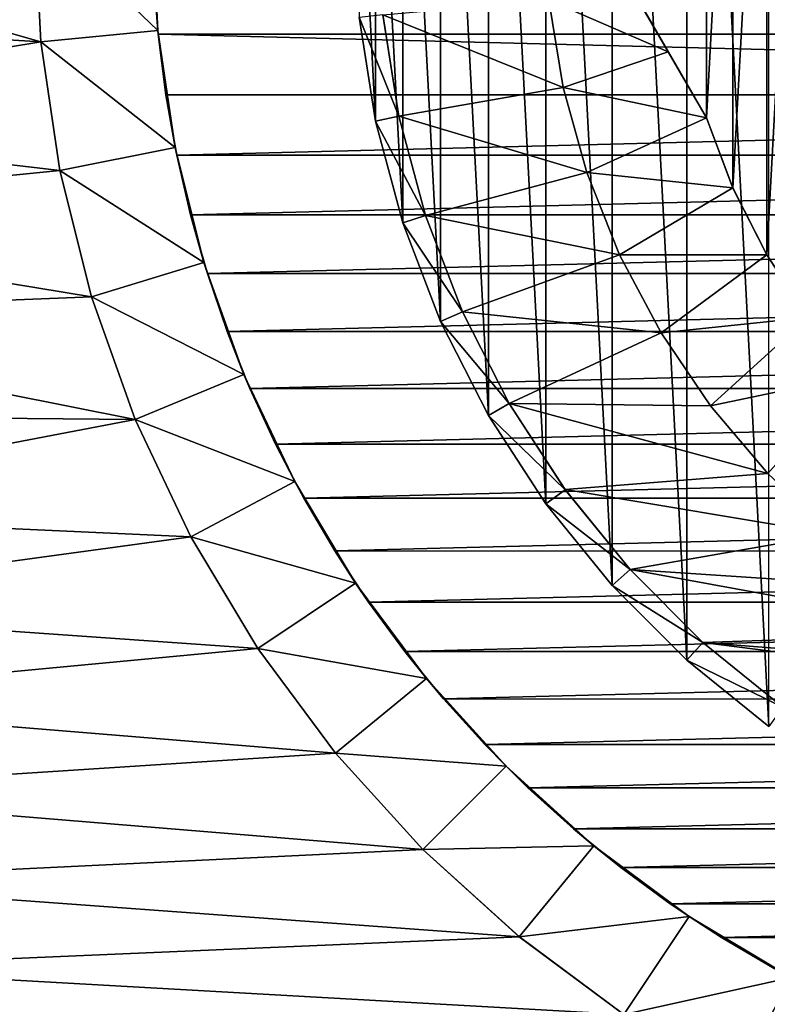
# Model space of a CAD drawing. Header units: metres. Extents: x -36 to 82, y -104 to 104.
# Tile 93 of 245: x -10.26 to -4.54, y -8.36 to -0.83. Entities that reach past the tile are written whole.
import ezdxf

# ---------------------------------------------------------------- set-up
doc = ezdxf.new("R2010")
doc.units = ezdxf.units.M
doc.layers.add('solid_FIT-SHOWER-153_SW0001', color=7, linetype='CONTINUOUS')

msp = doc.modelspace()

# ---------------------------------------------------------------- linework, layer by layer
at = {"layer": 'solid_FIT-SHOWER-153_SW0001'}
for points in [[(-5.157366, 5.728309, -50.191608), (-4.530422, -6.235897, -50.191608), (-4.530422, 6.235897, -50.191608)], [(-5.728309, 5.157366, -50.191608), (-5.157366, -5.728309, -50.191608), (-5.157366, 5.728309, -50.191608)], [(-5.157366, 5.728309, -50.191608), (-5.157366, -5.728309, -50.191608), (-4.530422, -6.235897, -50.191608)], [(-6.235897, 4.530422, -50.191608), (-5.728309, -5.157366, -50.191608), (-5.728309, 5.157366, -50.191608)], [(-5.728309, 5.157366, -50.191608), (-5.728309, -5.157366, -50.191608), (-5.157366, -5.728309, -50.191608)], [(-6.675074, 3.854176, -50.191608), (-6.235897, -4.530422, -50.191608), (-6.235897, 4.530422, -50.191608)], [(-6.235897, 4.530422, -50.191608), (-6.235897, -4.530422, -50.191608), (-5.728309, -5.157366, -50.191608)], [(-7.041459, 3.13528, -50.191608), (-6.675074, -3.854176, -50.191608), (-6.675074, 3.854176, -50.191608)], [(-6.675074, 3.854176, -50.191608), (-6.675074, -3.854176, -50.191608), (-6.235897, -4.530422, -50.191608)], [(-7.33076, 2.38153, -50.191608), (-7.041459, -3.13528, -50.191608), (-7.041459, 3.13528, -50.191608)], [(-7.041459, 3.13528, -50.191608), (-7.041459, -3.13528, -50.191608), (-6.675074, -3.854176, -50.191608)], [(-4.546586, -2.624972, -31.5), (-4.233439, 3.104885, -31.5), (-4.233439, -3.104885, -31.5)], [(-4.546586, -2.624972, -31.5), (-4.546586, 2.624972, -31.5), (-4.233439, 3.104885, -31.5)], [(-4.805629, -2.113823, -31.5), (-4.546586, 2.624972, -31.5), (-4.546586, -2.624972, -31.5)], [(-4.805629, -2.113823, -31.5), (-4.805629, 2.113823, -31.5), (-4.546586, 2.624972, -31.5)], [(-7.539434, 1.602493, -50.191608), (-7.33076, -2.38153, -50.191608), (-7.33076, 2.38153, -50.191608)], [(-7.33076, 2.38153, -50.191608), (-7.33076, -2.38153, -50.191608), (-7.041459, -3.13528, -50.191608)], [(-4.805629, -2.113823, -31.5), (-5.007782, -1.576267, -31.5), (-4.805629, 2.113823, -31.5)], [(-5.007782, -1.576267, -31.5), (-5.007782, 1.576267, -31.5), (-4.805629, 2.113823, -31.5)], [(-7.665583, 0.806616, -50.191608), (-7.539434, -1.602493, -50.191608), (-7.539434, 1.602493, -50.191608)], [(-7.539434, 1.602493, -50.191608), (-7.539434, -1.602493, -50.191608), (-7.33076, -2.38153, -50.191608)], [(-5.91784, 0, -31.5), (-5.007782, 1.576267, -31.5), (-5.007782, -1.576267, -31.5)], [(-7.665583, 0.806616, -50.191608), (-7.665583, -0.806616, -50.191608), (-7.539434, -1.602493, -50.191608)], [(-14.693668, -42.661289, 16.90811), (14.69363, -42.661285, 16.90811), (14.69341, 0.000001, 16.90811)], [(-14.693445, 0, 16.90811), (-14.693668, -42.661289, 16.90811), (14.69341, 0.000001, 16.90811)], [(-10.100984, -0.995981, -31.5), (-13.575562, -0.784114, -31.5), (-13.590454, 0, -31.5)], [(-10.15, 0, -31.5), (-10.100984, -0.995981, -31.5), (-13.590454, 0, -31.5)], [(-10.101098, -0.995147, -48.608681), (-10.100984, -0.995981, -31.5), (-10.15, 0, -31.5)], [(-10.101098, -0.995147, -48.608681), (-10.15, 0, -31.5), (-10.15, 0, -48.608681)], [(-9.205439, -0.906864, -49.508678), (-10.101098, -0.995147, -48.608681), (-10.15, 0, -48.608681)], [(-9.25, 0, -49.508678), (-9.205439, -0.906864, -49.508678), (-10.15, 0, -48.608681)], [(-9.237927, -0.470144, -50.508678), (-9.205439, -0.906864, -49.508678), (-9.25, 0, -49.508678)], [(-5.91784, 0, -31.5), (-5.007782, -1.576267, -33.008678), (-5.299591, -1.070839, -33.165375)], [(-5.91784, 0, -31.5), (-5.007782, -1.576267, -31.5), (-5.007782, -1.576267, -33.008678)], [(-5.91784, 0, -31.5), (-5.299591, -1.070839, -33.165375), (-5.600434, -0.549764, -33.386032)], [(-9.237927, -0.470144, -50.508678), (-9.202387, -0.936952, -50.508678), (-9.205439, -0.906864, -49.508678)], [(-9.237927, -0.470144, -50.508678), (9.237927, -0.470151, -50.508678), (9.202385, -0.936966, -50.508678)], [(-9.237927, -0.470144, -50.508678), (9.202385, -0.936966, -50.508678), (-9.202387, -0.936952, -50.508678)], [(-5.600434, -0.549764, -33.386032), (-5.299591, -1.070839, -33.165375), (-6.213235, -0.676655, -34.008678)], [(-6.213235, -0.676655, -34.008678), (-6.103816, -1.343517, -34.008678), (-7.48357, -0.787996, -34.008678)], [(-5.299591, -1.070839, -33.165375), (-6.103816, -1.343517, -34.008678), (-6.213235, -0.676655, -34.008678)], [(-10.100984, -0.995981, -31.5), (-13.533307, -1.560765, -31.5), (-13.575562, -0.784114, -31.5)], [(-7.665583, -0.806616, -50.191608), (-7.48378, -0.78655, -50.008678), (-7.360571, -1.564487, -50.008678)], [(-7.539434, -1.602493, -50.191608), (-7.665583, -0.806616, -50.191608), (-7.360571, -1.564487, -50.008678)], [(-7.48357, -0.787996, -34.008678), (-7.360571, -1.564487, -50.008678), (-7.48378, -0.78655, -50.008678)], [(-7.48357, -0.787996, -34.008678), (-7.360551, -1.564337, -34.008678), (-7.360571, -1.564487, -50.008678)], [(-6.103816, -1.343517, -34.008678), (-7.360551, -1.564337, -34.008678), (-7.48357, -0.787996, -34.008678)], [(-9.205439, -0.906864, -49.508678), (-9.072289, -1.80446, -49.508678), (-10.101098, -0.995147, -48.608681)], [(-9.143353, -1.40054, -50.508678), (-9.072289, -1.80446, -49.508678), (-9.205439, -0.906864, -49.508678)], [(-9.202387, -0.936952, -50.508678), (-9.143353, -1.40054, -50.508678), (-9.205439, -0.906864, -49.508678)], [(-9.202387, -0.936952, -50.508678), (9.202385, -0.936966, -50.508678), (9.14335, -1.400563, -50.508678)], [(-9.202387, -0.936952, -50.508678), (9.14335, -1.400563, -50.508678), (-9.143353, -1.40054, -50.508678)], [(-10.100984, -0.995981, -31.5), (-9.954918, -1.980021, -31.5), (-13.533307, -1.560765, -31.5)], [(-10.101098, -0.995147, -48.608681), (-9.954987, -1.980086, -48.608681), (-10.100984, -0.995981, -31.5)], [(-9.072289, -1.80446, -49.508678), (-9.954987, -1.980086, -48.608681), (-10.101098, -0.995147, -48.608681)], [(-9.954987, -1.980086, -48.608681), (-9.954918, -1.980021, -31.5), (-10.100984, -0.995981, -31.5)], [(-5.299591, -1.070839, -33.165375), (-5.007782, -1.576267, -33.008678), (-6.103816, -1.343517, -34.008678)], [(-6.103816, -1.343517, -34.008678), (-5.922891, -1.995387, -34.008678), (-7.360551, -1.564337, -34.008678)], [(-5.007782, -1.576267, -33.008678), (-5.922891, -1.995387, -34.008678), (-6.103816, -1.343517, -34.008678)], [(-9.143353, -1.40054, -50.508678), (-9.060646, -1.861812, -50.508678), (-9.072289, -1.80446, -49.508678)], [(-9.143353, -1.40054, -50.508678), (9.14335, -1.400563, -50.508678), (-9.060646, -1.861812, -50.508678)], [(-9.060646, -1.861812, -50.508678), (9.14335, -1.400563, -50.508678), (9.060639, -1.861845, -50.508678)], [(-9.954918, -1.980021, -31.5), (-13.463691, -2.329953, -31.5), (-13.533307, -1.560765, -31.5)], [(-7.539434, -1.602493, -50.191608), (-7.360571, -1.564487, -50.008678), (-7.156721, -2.32529, -50.008678)], [(-7.360551, -1.564337, -34.008678), (-7.15688, -2.324724, -34.008678), (-7.360571, -1.564487, -50.008678)], [(-7.15688, -2.324724, -34.008678), (-7.156721, -2.32529, -50.008678), (-7.360571, -1.564487, -50.008678)], [(-5.922891, -1.995387, -34.008678), (-7.15688, -2.324724, -34.008678), (-7.360551, -1.564337, -34.008678)], [(-5.007782, -1.576267, -33.008678), (-4.8059, -2.11325, -33.008678), (-5.922891, -1.995387, -34.008678)], [(-4.805629, -2.113823, -31.5), (-4.8059, -2.11325, -33.008678), (-5.007782, -1.576267, -33.008678)], [(-4.805629, -2.113823, -31.5), (-5.007782, -1.576267, -33.008678), (-5.007782, -1.576267, -31.5)], [(-7.33076, -2.38153, -50.191608), (-7.539434, -1.602493, -50.191608), (-7.156721, -2.32529, -50.008678)], [(-9.072289, -1.80446, -49.508678), (-8.851809, -2.684769, -49.508678), (-9.954987, -1.980086, -48.608681)], [(-8.95473, -2.318456, -50.508678), (-8.851809, -2.684769, -49.508678), (-9.072289, -1.80446, -49.508678)], [(-9.060646, -1.861812, -50.508678), (-8.95473, -2.318456, -50.508678), (-9.072289, -1.80446, -49.508678)], [(-9.060646, -1.861812, -50.508678), (9.060639, -1.861845, -50.508678), (-8.95473, -2.318456, -50.508678)], [(-8.95473, -2.318456, -50.508678), (9.060639, -1.861845, -50.508678), (8.954719, -2.318501, -50.508678)], [(-9.954918, -1.980021, -31.5), (-9.713036, -2.946009, -31.5), (-13.463691, -2.329953, -31.5)], [(-9.954987, -1.980086, -48.608681), (-9.713058, -2.946015, -48.608681), (-9.954918, -1.980021, -31.5)], [(-8.851809, -2.684769, -49.508678), (-9.713058, -2.946015, -48.608681), (-9.954987, -1.980086, -48.608681)], [(-9.713058, -2.946015, -48.608681), (-9.713036, -2.946009, -31.5), (-9.954918, -1.980021, -31.5)], [(-5.922891, -1.995387, -34.008678), (-5.672193, -2.624615, -34.008678), (-7.15688, -2.324724, -34.008678)], [(-4.8059, -2.11325, -33.008678), (-5.672193, -2.624615, -34.008678), (-5.922891, -1.995387, -34.008678)], [(-4.8059, -2.11325, -33.008678), (-4.546633, -2.625, -33.008678), (-5.672193, -2.624615, -34.008678)], [(-4.546586, -2.624972, -31.5), (-4.546633, -2.625, -33.008678), (-4.8059, -2.11325, -33.008678)], [(-4.805629, -2.113823, -31.5), (-4.546586, -2.624972, -31.5), (-4.8059, -2.11325, -33.008678)], [(-9.713036, -2.946009, -31.5), (-13.3661, -3.093325, -31.5), (-13.463691, -2.329953, -31.5)], [(-8.95473, -2.318456, -50.508678), (-8.825933, -2.768438, -50.508678), (-8.851809, -2.684769, -49.508678)], [(-8.95473, -2.318456, -50.508678), (8.954719, -2.318501, -50.508678), (-8.825933, -2.768438, -50.508678)], [(-8.825933, -2.768438, -50.508678), (8.954719, -2.318501, -50.508678), (8.825913, -2.768497, -50.508678)], [(-7.33076, -2.38153, -50.191608), (-7.156721, -2.32529, -50.008678), (-6.874461, -3.060623, -50.008678)], [(-7.15688, -2.324724, -34.008678), (-6.874074, -3.061351, -34.008678), (-7.156721, -2.32529, -50.008678)], [(-5.672193, -2.624615, -34.008678), (-6.874074, -3.061351, -34.008678), (-7.15688, -2.324724, -34.008678)], [(-6.874074, -3.061351, -34.008678), (-6.874461, -3.060623, -50.008678), (-7.156721, -2.32529, -50.008678)], [(-7.041459, -3.13528, -50.191608), (-7.33076, -2.38153, -50.191608), (-6.874461, -3.060623, -50.008678)], [(-5.672193, -2.624615, -34.008678), (-5.355151, -3.222429, -34.008678), (-6.874074, -3.061351, -34.008678)], [(-4.546633, -2.625, -33.008678), (-5.355151, -3.222429, -34.008678), (-5.672193, -2.624615, -34.008678)], [(-4.546633, -2.625, -33.008678), (-4.233078, -3.105407, -33.008678), (-5.355151, -3.222429, -34.008678)], [(-4.546586, -2.624972, -31.5), (-4.233439, -3.104885, -31.5), (-4.546633, -2.625, -33.008678)], [(-4.233439, -3.104885, -31.5), (-4.233078, -3.105407, -33.008678), (-4.546633, -2.625, -33.008678)], [(-8.851809, -2.684769, -49.508678), (-8.545727, -3.540205, -49.508678), (-9.713058, -2.946015, -48.608681)], [(-8.673984, -3.212856, -50.508678), (-8.545727, -3.540205, -49.508678), (-8.851809, -2.684769, -49.508678)], [(-8.825933, -2.768438, -50.508678), (-8.673984, -3.212856, -50.508678), (-8.851809, -2.684769, -49.508678)], [(-8.825933, -2.768438, -50.508678), (8.825913, -2.768497, -50.508678), (-8.673984, -3.212856, -50.508678)], [(-8.673984, -3.212856, -50.508678), (8.825913, -2.768497, -50.508678), (8.673955, -3.212932, -50.508678)], [(-9.713036, -2.946009, -31.5), (-9.377227, -3.884557, -31.5), (-13.3661, -3.093325, -31.5)], [(-9.713058, -2.946015, -48.608681), (-9.377226, -3.884602, -48.608681), (-9.713036, -2.946009, -31.5)], [(-8.545727, -3.540205, -49.508678), (-9.377226, -3.884602, -48.608681), (-9.713058, -2.946015, -48.608681)], [(-9.377226, -3.884602, -48.608681), (-9.377227, -3.884557, -31.5), (-9.713036, -2.946009, -31.5)], [(-7.041459, -3.13528, -50.191608), (-6.874461, -3.060623, -50.008678), (-6.516883, -3.762427, -50.008678)], [(-6.874074, -3.061351, -34.008678), (-6.516883, -3.762427, -50.008678), (-6.874461, -3.060623, -50.008678)], [(-6.874074, -3.061351, -34.008678), (-6.516644, -3.762708, -34.008678), (-6.516883, -3.762427, -50.008678)], [(-5.355151, -3.222429, -34.008678), (-6.516644, -3.762708, -34.008678), (-6.874074, -3.061351, -34.008678)], [(-9.377227, -3.884557, -31.5), (-13.240755, -3.850288, -31.5), (-13.3661, -3.093325, -31.5)], [(-6.675074, -3.854176, -50.191608), (-7.041459, -3.13528, -50.191608), (-6.516883, -3.762427, -50.008678)], [(-4.233078, -3.105407, -33.008678), (-4.975624, -3.782185, -34.008678), (-5.355151, -3.222429, -34.008678)], [(-4.233078, -3.105407, -33.008678), (-3.868978, -3.548733, -33.008678), (-4.975624, -3.782185, -34.008678)], [(-8.673984, -3.212856, -50.508678), (-8.500126, -3.648322, -50.508678), (-8.545727, -3.540205, -49.508678)], [(-8.673984, -3.212856, -50.508678), (8.673955, -3.212932, -50.508678), (-8.500126, -3.648322, -50.508678)], [(-8.500126, -3.648322, -50.508678), (8.673955, -3.212932, -50.508678), (8.500087, -3.648414, -50.508678)], [(-5.355151, -3.222429, -34.008678), (-4.975624, -3.782185, -34.008678), (-6.516644, -3.762708, -34.008678)], [(-8.545727, -3.540205, -49.508678), (-8.157849, -4.360275, -49.508678), (-9.377226, -3.884602, -48.608681)], [(-8.304709, -4.073569, -50.508678), (-8.157849, -4.360275, -49.508678), (-8.545727, -3.540205, -49.508678)], [(-8.500126, -3.648322, -50.508678), (-8.304709, -4.073569, -50.508678), (-8.545727, -3.540205, -49.508678)], [(-3.868978, -3.548733, -33.008678), (-4.537535, -4.298048, -34.008678), (-4.975624, -3.782185, -34.008678)], [(-8.500126, -3.648322, -50.508678), (8.500087, -3.648414, -50.508678), (-8.304709, -4.073569, -50.508678)], [(-8.304709, -4.073569, -50.508678), (8.500087, -3.648414, -50.508678), (8.304662, -4.073668, -50.508678)], [(-6.675074, -3.854176, -50.191608), (-6.516883, -3.762427, -50.008678), (-6.087904, -4.423013, -50.008678)], [(-6.088118, -4.42266, -34.008678), (-6.087904, -4.423013, -50.008678), (-6.516883, -3.762427, -50.008678)], [(-6.516644, -3.762708, -34.008678), (-6.088118, -4.42266, -34.008678), (-6.516883, -3.762427, -50.008678)], [(-4.537535, -4.298048, -34.008678), (-6.088118, -4.42266, -34.008678), (-6.516644, -3.762708, -34.008678)], [(-4.975624, -3.782185, -34.008678), (-4.537535, -4.298048, -34.008678), (-6.516644, -3.762708, -34.008678)], [(-9.377227, -3.884557, -31.5), (-13.08982, -4.595026, -31.5), (-13.240755, -3.850288, -31.5)], [(-9.377227, -3.884557, -31.5), (-8.951341, -4.784813, -31.5), (-13.08982, -4.595026, -31.5)], [(-9.377226, -3.884602, -48.608681), (-8.951341, -4.784813, -31.5), (-9.377227, -3.884557, -31.5)], [(-9.377226, -3.884602, -48.608681), (-8.951443, -4.784786, -48.608681), (-8.951341, -4.784813, -31.5)], [(-8.157849, -4.360275, -49.508678), (-8.951443, -4.784786, -48.608681), (-9.377226, -3.884602, -48.608681)], [(-6.235897, -4.530422, -50.191608), (-6.675074, -3.854176, -50.191608), (-6.087904, -4.423013, -50.008678)], [(-8.304709, -4.073569, -50.508678), (-8.087675, -4.489072, -50.508678), (-8.157849, -4.360275, -49.508678)], [(-8.304709, -4.073569, -50.508678), (8.304662, -4.073668, -50.508678), (-8.087675, -4.489072, -50.508678)], [(-8.087675, -4.489072, -50.508678), (8.304662, -4.073668, -50.508678), (8.087618, -4.489178, -50.508678)], [(-8.157849, -4.360275, -49.508678), (-7.691244, -5.1388, -49.508678), (-8.951443, -4.784786, -48.608681)], [(-7.850322, -4.892302, -50.508678), (-7.691244, -5.1388, -49.508678), (-8.157849, -4.360275, -49.508678)], [(-8.087675, -4.489072, -50.508678), (-7.850322, -4.892302, -50.508678), (-8.157849, -4.360275, -49.508678)], [(-4.537535, -4.298048, -34.008678), (-4.045819, -4.763765, -34.008678), (-6.088118, -4.42266, -34.008678)], [(-6.235897, -4.530422, -50.191608), (-6.087904, -4.423013, -50.008678), (-5.592223, -5.035143, -50.008678)], [(-6.088118, -4.42266, -34.008678), (-5.592138, -5.035228, -34.008678), (-6.087904, -4.423013, -50.008678)], [(-4.045819, -4.763765, -34.008678), (-5.592138, -5.035228, -34.008678), (-6.088118, -4.42266, -34.008678)], [(-5.592138, -5.035228, -34.008678), (-5.592223, -5.035143, -50.008678), (-6.087904, -4.423013, -50.008678)], [(-8.087675, -4.489072, -50.508678), (8.087618, -4.489178, -50.508678), (-7.850322, -4.892302, -50.508678)], [(-7.850322, -4.892302, -50.508678), (8.087618, -4.489178, -50.508678), (7.850247, -4.89242, -50.508678)], [(-8.951341, -4.784813, -31.5), (-12.91409, -5.324675, -31.5), (-13.08982, -4.595026, -31.5)], [(-5.728309, -5.157366, -50.191608), (-6.235897, -4.530422, -50.191608), (-5.592223, -5.035143, -50.008678)], [(-8.951341, -4.784813, -31.5), (-8.439559, -5.638715, -31.5), (-12.91409, -5.324675, -31.5)], [(-8.951443, -4.784786, -48.608681), (-8.43954, -5.638853, -48.608681), (-8.951341, -4.784813, -31.5)], [(-7.691244, -5.1388, -49.508678), (-8.43954, -5.638853, -48.608681), (-8.951443, -4.784786, -48.608681)], [(-8.43954, -5.638853, -48.608681), (-8.439559, -5.638715, -31.5), (-8.951341, -4.784813, -31.5)], [(-4.045819, -4.763765, -34.008678), (-3.507286, -5.173059, -34.008678), (-5.592138, -5.035228, -34.008678)], [(-7.850322, -4.892302, -50.508678), (-7.592053, -5.28403, -50.508678), (-7.691244, -5.1388, -49.508678)], [(-7.850322, -4.892302, -50.508678), (7.850247, -4.89242, -50.508678), (-7.592053, -5.28403, -50.508678)], [(-7.592053, -5.28403, -50.508678), (7.850247, -4.89242, -50.508678), (7.591947, -5.284178, -50.508678)], [(-5.728309, -5.157366, -50.191608), (-5.592223, -5.035143, -50.008678), (-5.03527, -5.592109, -50.008678)], [(-5.034864, -5.592325, -34.008678), (-5.03527, -5.592109, -50.008678), (-5.592223, -5.035143, -50.008678)], [(-5.592138, -5.035228, -34.008678), (-5.034864, -5.592325, -34.008678), (-5.592223, -5.035143, -50.008678)], [(-2.927764, -5.521794, -34.008678), (-5.034864, -5.592325, -34.008678), (-5.592138, -5.035228, -34.008678)], [(-3.507286, -5.173059, -34.008678), (-2.927764, -5.521794, -34.008678), (-5.592138, -5.035228, -34.008678)], [(-7.691244, -5.1388, -49.508678), (-7.150023, -5.868532, -49.508678), (-8.43954, -5.638853, -48.608681)], [(-7.31415, -5.662578, -50.508678), (-7.150023, -5.868532, -49.508678), (-7.691244, -5.1388, -49.508678)], [(-7.592053, -5.28403, -50.508678), (-7.31415, -5.662578, -50.508678), (-7.691244, -5.1388, -49.508678)], [(-5.157366, -5.728309, -50.191608), (-5.728309, -5.157366, -50.191608), (-5.03527, -5.592109, -50.008678)], [(-8.439559, -5.638715, -31.5), (-12.71244, -6.041977, -31.5), (-12.91409, -5.324675, -31.5)], [(-7.592053, -5.28403, -50.508678), (7.591947, -5.284178, -50.508678), (-7.31415, -5.662578, -50.508678)], [(-7.31415, -5.662578, -50.508678), (7.591947, -5.284178, -50.508678), (7.314013, -5.662753, -50.508678)], [(-2.927764, -5.521794, -34.008678), (-2.313209, -5.806165, -34.008678), (-5.034864, -5.592325, -34.008678)], [(-8.439559, -5.638715, -31.5), (-7.846133, -6.438996, -31.5), (-12.71244, -6.041977, -31.5)], [(-7.846166, -6.438958, -48.608681), (-7.846133, -6.438996, -31.5), (-8.439559, -5.638715, -31.5)], [(-8.43954, -5.638853, -48.608681), (-7.846166, -6.438958, -48.608681), (-8.439559, -5.638715, -31.5)], [(-7.150023, -5.868532, -49.508678), (-7.846166, -6.438958, -48.608681), (-8.43954, -5.638853, -48.608681)], [(-5.157366, -5.728309, -50.191608), (-5.03527, -5.592109, -50.008678), (-4.423146, -6.087808, -50.008678)], [(-5.034864, -5.592325, -34.008678), (-4.423146, -6.087808, -50.008678), (-5.03527, -5.592109, -50.008678)], [(-5.034864, -5.592325, -34.008678), (-4.423197, -6.087729, -34.008678), (-4.423146, -6.087808, -50.008678)], [(-1.671724, -6.022223, -34.008678), (-4.423197, -6.087729, -34.008678), (-5.034864, -5.592325, -34.008678)], [(-2.313209, -5.806165, -34.008678), (-1.671724, -6.022223, -34.008678), (-5.034864, -5.592325, -34.008678)], [(-7.31415, -5.662578, -50.508678), (-7.018456, -6.025252, -50.508678), (-7.150023, -5.868532, -49.508678)], [(-7.31415, -5.662578, -50.508678), (7.314013, -5.662753, -50.508678), (-7.018456, -6.025252, -50.508678)], [(-7.018456, -6.025252, -50.508678), (7.314013, -5.662753, -50.508678), (7.018307, -6.025429, -50.508678)], [(-4.530422, -6.235897, -50.191608), (-5.157366, -5.728309, -50.191608), (-4.423146, -6.087808, -50.008678)], [(-7.150023, -5.868532, -49.508678), (-6.540831, -6.540645, -49.508678), (-7.846166, -6.438958, -48.608681)], [(-6.704175, -6.373059, -50.508678), (-6.540831, -6.540645, -49.508678), (-7.150023, -5.868532, -49.508678)], [(-7.018456, -6.025252, -50.508678), (-6.704175, -6.373059, -50.508678), (-7.150023, -5.868532, -49.508678)], [(-7.018456, -6.025252, -50.508678), (7.018307, -6.025429, -50.508678), (-6.704175, -6.373059, -50.508678)], [(-6.704175, -6.373059, -50.508678), (7.018307, -6.025429, -50.508678), (6.704038, -6.37321, -50.508678)], [(-7.846133, -6.438996, -31.5), (-12.487896, -6.742147, -31.5), (-12.71244, -6.041977, -31.5)], [(-6.704175, -6.373059, -50.508678), (-6.372998, -6.704284, -50.508678), (-6.540831, -6.540645, -49.508678)], [(-6.704175, -6.373059, -50.508678), (6.704038, -6.37321, -50.508678), (-6.372998, -6.704284, -50.508678)], [(-6.372998, -6.704284, -50.508678), (6.704038, -6.37321, -50.508678), (6.372859, -6.704418, -50.508678)], [(-7.846133, -6.438996, -31.5), (-7.176815, -7.177387, -31.5), (-12.487896, -6.742147, -31.5)], [(-7.846166, -6.438958, -48.608681), (-7.176936, -7.177331, -48.608681), (-7.846133, -6.438996, -31.5)], [(-6.540831, -6.540645, -49.508678), (-7.176936, -7.177331, -48.608681), (-7.846166, -6.438958, -48.608681)], [(-7.176936, -7.177331, -48.608681), (-7.176815, -7.177387, -31.5), (-7.846133, -6.438996, -31.5)], [(-6.540831, -6.540645, -49.508678), (-5.868216, -7.150283, -49.508678), (-7.176936, -7.177331, -48.608681)], [(-6.025582, -7.018083, -50.508678), (-5.868216, -7.150283, -49.508678), (-6.540831, -6.540645, -49.508678)], [(-6.372998, -6.704284, -50.508678), (-6.025582, -7.018083, -50.508678), (-6.540831, -6.540645, -49.508678)], [(-6.372998, -6.704284, -50.508678), (6.372859, -6.704418, -50.508678), (-6.025582, -7.018083, -50.508678)], [(-6.025582, -7.018083, -50.508678), (6.372859, -6.704418, -50.508678), (6.025387, -7.018242, -50.508678)], [(-7.176815, -7.177387, -31.5), (-12.242577, -7.421379, -31.5), (-12.487896, -6.742147, -31.5)], [(-6.025582, -7.018083, -50.508678), (-5.661717, -7.314785, -50.508678), (-5.868216, -7.150283, -49.508678)], [(-6.025582, -7.018083, -50.508678), (6.025387, -7.018242, -50.508678), (-5.661717, -7.314785, -50.508678)], [(-5.661717, -7.314785, -50.508678), (6.025387, -7.018242, -50.508678), (5.661438, -7.314992, -50.508678)], [(-5.868216, -7.150283, -49.508678), (-6.439123, -7.84603, -48.608681), (-7.176936, -7.177331, -48.608681)], [(-5.868216, -7.150283, -49.508678), (-5.13884, -7.691217, -49.508678), (-6.439123, -7.84603, -48.608681)], [(-5.284274, -7.592031, -50.508678), (-5.13884, -7.691217, -49.508678), (-5.868216, -7.150283, -49.508678)], [(-5.661717, -7.314785, -50.508678), (-5.284274, -7.592031, -50.508678), (-5.868216, -7.150283, -49.508678)], [(-7.176815, -7.177387, -31.5), (-6.439092, -7.84595, -31.5), (-12.242577, -7.421379, -31.5)], [(-7.176936, -7.177331, -48.608681), (-6.439123, -7.84603, -48.608681), (-7.176815, -7.177387, -31.5)], [(-6.439123, -7.84603, -48.608681), (-6.439092, -7.84595, -31.5), (-7.176815, -7.177387, -31.5)], [(-5.661717, -7.314785, -50.508678), (5.661438, -7.314992, -50.508678), (-5.284274, -7.592031, -50.508678)], [(-5.284274, -7.592031, -50.508678), (5.661438, -7.314992, -50.508678), (5.283954, -7.592255, -50.508678)], [(-6.439092, -7.84595, -31.5), (-11.974607, -8.082064, -31.5), (-12.242577, -7.421379, -31.5)], [(-5.284274, -7.592031, -50.508678), (-4.892919, -7.849878, -50.508678), (-5.13884, -7.691217, -49.508678)], [(-5.284274, -7.592031, -50.508678), (5.283954, -7.592255, -50.508678), (-4.892919, -7.849878, -50.508678)], [(-4.892919, -7.849878, -50.508678), (5.283954, -7.592255, -50.508678), (4.892643, -7.85006, -50.508678)], [(-5.13884, -7.691217, -49.508678), (-5.63934, -8.439215, -48.608681), (-6.439123, -7.84603, -48.608681)], [(-5.13884, -7.691217, -49.508678), (-4.360344, -8.157812, -49.508678), (-5.63934, -8.439215, -48.608681)], [(-4.488655, -8.087882, -50.508678), (-4.360344, -8.157812, -49.508678), (-5.13884, -7.691217, -49.508678)], [(-4.892919, -7.849878, -50.508678), (-4.488655, -8.087882, -50.508678), (-5.13884, -7.691217, -49.508678)], [(-6.439092, -7.84595, -31.5), (-5.639362, -8.439163, -31.5), (-11.974607, -8.082064, -31.5)], [(-6.439123, -7.84603, -48.608681), (-5.63934, -8.439215, -48.608681), (-6.439092, -7.84595, -31.5)], [(-5.63934, -8.439215, -48.608681), (-5.639362, -8.439163, -31.5), (-6.439092, -7.84595, -31.5)], [(-4.892919, -7.849878, -50.508678), (4.892643, -7.85006, -50.508678), (-4.488655, -8.087882, -50.508678)], [(-5.639362, -8.439163, -31.5), (-11.6868, -8.722144, -31.5), (-11.974607, -8.082064, -31.5)], [(-4.360344, -8.157812, -49.508678), (-4.784355, -8.951673, -48.608681), (-5.63934, -8.439215, -48.608681)], [(-4.360344, -8.157812, -49.508678), (-3.540074, -8.545781, -49.508678), (-4.784355, -8.951673, -48.608681)]]:
    msp.add_3dface(points, dxfattribs=at)

doc.saveas('drawing.dxf')
